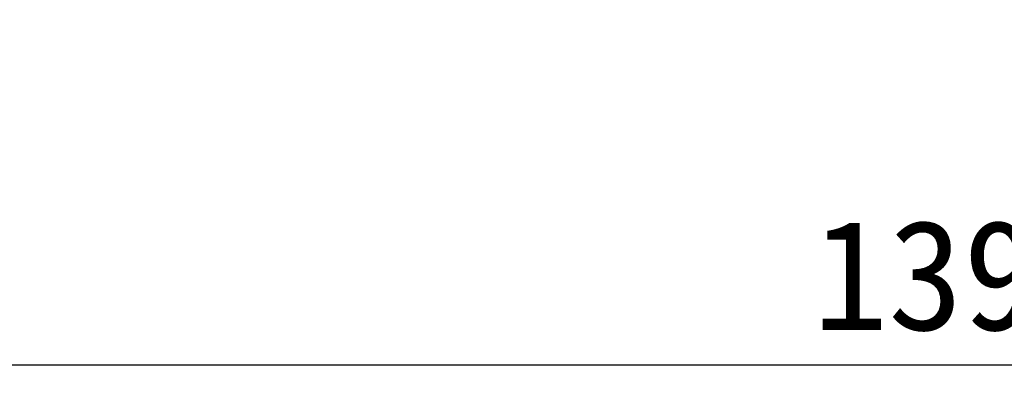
# Model space of a CAD drawing. Header units: millimetres. Extents: x 22 to 278, y 61 to 167.
# Tile 5 of 148: x 71 to 94, y 81 to 89. Entities that reach past the tile are written whole.
import ezdxf

# ---------------------------------------------------------------- set-up
doc = ezdxf.new("R2010")
doc.units = ezdxf.units.MM
doc.header["$PDSIZE"] = -1
doc.layers.add('標註文字', color=4, linetype='Continuous', lineweight=9)
doc.styles.add('SLDTEXTSTYLE0', font='kaiu.ttf')
doc.dimstyles.new('SLDDIMSTYLE0', dxfattribs={"dimtxt": 2.5, "dimasz": 2.5, "dimexe": 0, "dimexo": 0.0625, "dimtad": 1, "dimlfac": 2, "dimrnd": 1e-09, "dimzin": 12, "dimdsep": 46, "dimtxsty": 'SLDTEXTSTYLE0', "dimsah": 1, "dimcen": 0.09, "dimadec": 0, "dimazin": 3, "dimtfac": 1, "dimtofl": 0, "dimtmove": 0, "dimatfit": 3, "dimfxl": 0, "dimfrac": 2, "dimtolj": 1, "dimtzin": 12, "dimarcsym": 0})

# ---------------------------------------------------------------- blocks, each defined once
blk = doc.blocks.new('_D_3')
at = {"layer": 'Defpoints', "color": 0, "transparency": 16777216}
for p in [(56.981, 99.611), (126.481, 99.611), (126.481, 81.444)]:
    blk.add_point(p, dxfattribs=at)
at = {"layer": '標註文字', "color": 0, "lineweight": -2, "transparency": 16777216}
for p, q in [((56.981, 99.549), (56.981, 81.444)), ((126.481, 99.549), (126.481, 81.444)), ((59.481, 81.444), (123.981, 81.444))]:
    blk.add_line(p, q, dxfattribs=at)
at = {"layer": '標註文字', "color": 0, "transparency": 16777216}
for points in [[(59.481, 81.861), (59.481, 81.027), (56.981, 81.444)], [(123.981, 81.861), (123.981, 81.027), (126.481, 81.444)]]:
    blk.add_solid(points, dxfattribs=at)
at = {"layer": '標註文字', "color": 0, "transparency": 16777216, "insert": (91.731, 84.735), "char_height": 2.5, "attachment_point": 2, "style": 'SLDTEXTSTYLE0'}
blk.add_mtext('\\A1;139', dxfattribs=at)

msp = doc.modelspace()

# ---------------------------------------------------------------- dimensions: what is measured, and where the dimension line sits
at = {"layer": '標註文字'}
dim = msp.add_linear_dim(base=(126.4814, 81.4439), p1=(56.9814, 99.6111), p2=(126.4814, 99.6111), dimstyle='SLDDIMSTYLE0', dxfattribs=at)
dim.commit()
dim.dimension.update_dxf_attribs({"geometry": '_D_3', "text_midpoint": (91.7314, 81.4439), "dimtype": 160})

doc.saveas('drawing.dxf')
